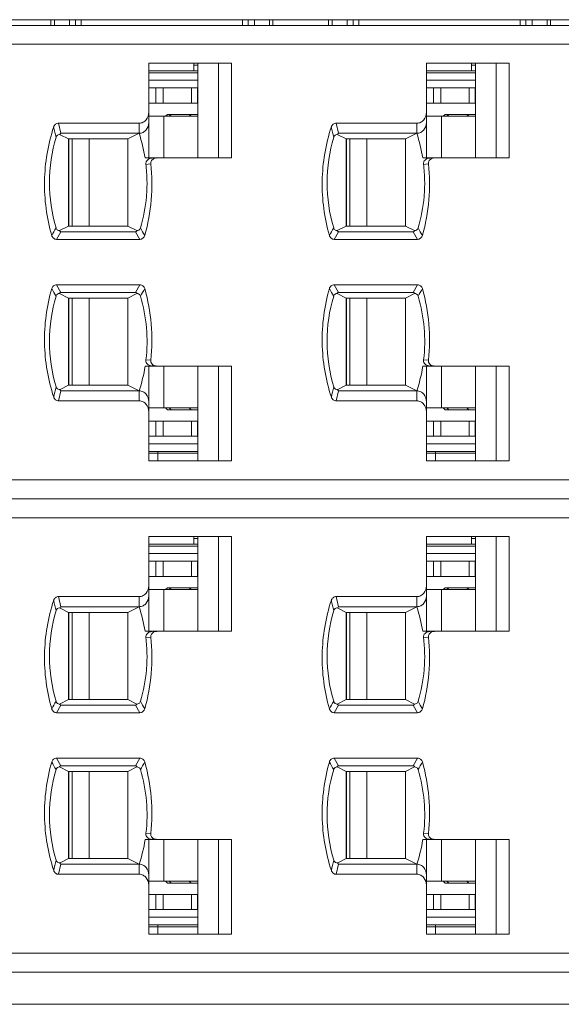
# Model space of a CAD drawing. Header units: inches. Extents: x 1106 to 1533, y 168 to 467.
# Tile 8 of 13: x 1253 to 1267, y 379 to 405. Entities that reach past the tile are written whole.
import ezdxf

# ---------------------------------------------------------------- set-up
doc = ezdxf.new("R2010")
doc.units = ezdxf.units.IN
doc.header["$LTSCALE"] = 23.1
doc.header["$MEASUREMENT"] = 0
doc.layers.get('0').update_dxf_attribs({"lineweight": 18})
for name, color, linetype, lineweight in [('1_27', 7, 'Continuous', 18), ('1_33', 7, 'Continuous', 18), ('1_34', 7, 'Continuous', 18), ('1_35', 7, 'Continuous', 18), ('1_36', 7, 'Continuous', 18), ('1_44', 7, 'Continuous', 18), ('1_45', 7, 'Continuous', 18), ('1_46', 7, 'Continuous', 18), ('1_47', 7, 'Continuous', 18), ('1_6', 7, 'Continuous', 18)]:
    doc.layers.add(name, color=color, linetype=linetype, lineweight=lineweight)

msp = doc.modelspace()

# ---------------------------------------------------------------- linework, layer by layer
at = {"color": 7, "linetype": 'Continuous'}
for p, q in [((1208.518, 404.953), (1307.518, 404.953)), ((1253.414, 404.953), (1253.414, 404.803)), ((1253.507, 404.803), (1253.507, 404.953)), ((1253.901, 404.953), (1253.901, 404.803)), ((1254.063, 404.803), (1254.063, 404.953)), ((1254.214, 404.953), (1254.214, 404.803)), ((1258.473, 404.953), (1258.473, 404.803)), ((1258.624, 404.803), (1258.624, 404.953)), ((1258.787, 404.803), (1258.787, 404.953)), ((1259.18, 404.953), (1259.18, 404.803)), ((1259.273, 404.953), (1259.273, 404.803)), ((1260.744, 404.953), (1260.744, 404.803)), ((1260.837, 404.803), (1260.837, 404.953)), ((1261.231, 404.953), (1261.231, 404.803)), ((1261.393, 404.803), (1261.393, 404.953)), ((1261.544, 404.953), (1261.544, 404.803)), ((1265.803, 404.953), (1265.803, 404.803)), ((1265.954, 404.803), (1265.954, 404.953)), ((1266.117, 404.803), (1266.117, 404.953)), ((1266.51, 404.953), (1266.51, 404.803)), ((1266.603, 404.953), (1266.603, 404.803)), ((1210.721, 378.953), (1307.318, 378.953))]:
    msp.add_line(p, q, dxfattribs=at)
at = {"layer": '1_27', "color": 7, "linetype": 'Continuous'}
for p, q in [((1257.188, 403.603), (1257.188, 403.803)), ((1264.518, 403.603), (1264.518, 403.803)), ((1257.288, 403.603), (1255.998, 403.603)), ((1257.288, 403.753), (1257.188, 403.753)), ((1264.618, 403.603), (1263.328, 403.603)), ((1264.618, 403.753), (1264.518, 403.753)), ((1255.998, 393.503), (1257.288, 393.503)), ((1256.233, 393.303), (1256.233, 393.553)), ((1263.328, 393.503), (1264.618, 393.503)), ((1263.563, 393.303), (1263.563, 393.553)), ((1257.188, 391.103), (1257.188, 391.303)), ((1264.518, 391.103), (1264.518, 391.303)), ((1257.288, 391.103), (1255.998, 391.103)), ((1257.288, 391.253), (1257.188, 391.253)), ((1264.618, 391.103), (1263.328, 391.103)), ((1264.618, 391.253), (1264.518, 391.253)), ((1255.998, 381.003), (1257.288, 381.003)), ((1256.233, 380.803), (1256.233, 381.053)), ((1263.328, 381.003), (1264.618, 381.003)), ((1263.563, 380.803), (1263.563, 381.053))]:
    msp.add_line(p, q, dxfattribs=at)
at = {"layer": '1_33', "color": 7, "linetype": 'Continuous'}
for p, q in [((1253.979, 395.303), (1253.979, 397.603)), ((1254.425, 397.603), (1254.425, 395.303)), ((1256.397, 394.703), (1256.397, 395.803)), ((1255.998, 394.703), (1257.288, 394.703)), ((1253.979, 382.803), (1253.979, 385.103)), ((1254.425, 385.103), (1254.425, 382.803)), ((1256.397, 382.203), (1256.397, 383.303)), ((1255.998, 382.203), (1257.288, 382.203))]:
    msp.add_line(p, q, dxfattribs=at)
at = {"layer": '1_34', "color": 7, "linetype": 'Continuous'}
for p, q in [((1257.288, 402.403), (1255.998, 402.403)), ((1256.397, 401.303), (1256.397, 402.403)), ((1253.979, 399.503), (1253.979, 401.803)), ((1254.425, 401.803), (1254.425, 399.503)), ((1257.288, 389.903), (1255.998, 389.903)), ((1256.397, 388.803), (1256.397, 389.903)), ((1253.979, 387.003), (1253.979, 389.303)), ((1254.425, 389.303), (1254.425, 387.003))]:
    msp.add_line(p, q, dxfattribs=at)
at = {"layer": '1_35', "color": 7, "linetype": 'Continuous'}
for p, q in [((1261.309, 395.303), (1261.309, 397.603)), ((1261.755, 397.603), (1261.755, 395.303)), ((1263.727, 394.703), (1263.727, 395.803)), ((1263.328, 394.703), (1264.618, 394.703)), ((1261.309, 382.803), (1261.309, 385.103)), ((1261.755, 385.103), (1261.755, 382.803)), ((1263.727, 382.203), (1263.727, 383.303)), ((1263.328, 382.203), (1264.618, 382.203))]:
    msp.add_line(p, q, dxfattribs=at)
at = {"layer": '1_36', "color": 7, "linetype": 'Continuous'}
for p, q in [((1264.618, 402.403), (1263.328, 402.403)), ((1263.727, 401.303), (1263.727, 402.403)), ((1261.309, 399.503), (1261.309, 401.803)), ((1261.755, 401.803), (1261.755, 399.503)), ((1264.618, 389.903), (1263.328, 389.903)), ((1263.727, 388.803), (1263.727, 389.903)), ((1261.309, 387.003), (1261.309, 389.303)), ((1261.755, 389.303), (1261.755, 387.003))]:
    msp.add_line(p, q, dxfattribs=at)
at = {"layer": '1_44', "color": 7, "linetype": 'Continuous'}
for p, q in [((1263.328, 403.153), (1264.618, 403.153)), ((1263.516, 402.753), (1263.516, 403.153)), ((1263.709, 403.153), (1263.709, 402.753)), ((1264.453, 402.753), (1264.453, 403.153)), ((1264.61, 403.153), (1264.61, 402.753)), ((1263.328, 402.753), (1264.618, 402.753)), ((1261.218, 401.803), (1261.218, 399.503)), ((1263.328, 390.653), (1264.618, 390.653)), ((1263.516, 390.253), (1263.516, 390.653)), ((1263.709, 390.653), (1263.709, 390.253)), ((1264.453, 390.253), (1264.453, 390.653)), ((1264.61, 390.653), (1264.61, 390.253)), ((1263.328, 390.253), (1264.618, 390.253)), ((1261.218, 389.303), (1261.218, 387.003))]:
    msp.add_line(p, q, dxfattribs=at)
at = {"layer": '1_45', "color": 7, "linetype": 'Continuous'}
for p, q in [((1261.218, 397.603), (1261.218, 395.303)), ((1264.618, 394.353), (1263.328, 394.353)), ((1263.516, 393.953), (1263.516, 394.353)), ((1263.709, 394.353), (1263.709, 393.953)), ((1264.453, 393.953), (1264.453, 394.353)), ((1264.61, 393.953), (1264.61, 394.353)), ((1263.328, 393.953), (1264.618, 393.953)), ((1261.218, 385.103), (1261.218, 382.803)), ((1264.618, 381.853), (1263.328, 381.853)), ((1263.516, 381.453), (1263.516, 381.853)), ((1263.709, 381.853), (1263.709, 381.453)), ((1264.453, 381.453), (1264.453, 381.853)), ((1264.61, 381.453), (1264.61, 381.853)), ((1263.328, 381.453), (1264.618, 381.453))]:
    msp.add_line(p, q, dxfattribs=at)
at = {"layer": '1_46', "color": 7, "linetype": 'Continuous'}
for p, q in [((1255.998, 403.153), (1257.288, 403.153)), ((1256.186, 402.753), (1256.186, 403.153)), ((1256.379, 403.153), (1256.379, 402.753)), ((1257.123, 402.753), (1257.123, 403.153)), ((1257.28, 403.153), (1257.28, 402.753)), ((1255.998, 402.753), (1257.288, 402.753)), ((1253.888, 401.803), (1253.888, 399.503)), ((1255.998, 390.653), (1257.288, 390.653)), ((1256.186, 390.253), (1256.186, 390.653)), ((1256.379, 390.653), (1256.379, 390.253)), ((1257.123, 390.253), (1257.123, 390.653)), ((1257.28, 390.653), (1257.28, 390.253)), ((1255.998, 390.253), (1257.288, 390.253)), ((1253.888, 389.303), (1253.888, 387.003))]:
    msp.add_line(p, q, dxfattribs=at)
at = {"layer": '1_47', "color": 7, "linetype": 'Continuous'}
for p, q in [((1253.888, 397.603), (1253.888, 395.303)), ((1257.288, 394.353), (1255.998, 394.353)), ((1256.186, 393.953), (1256.186, 394.353)), ((1256.379, 394.353), (1256.379, 393.953)), ((1257.123, 393.953), (1257.123, 394.353)), ((1257.28, 393.953), (1257.28, 394.353)), ((1255.998, 393.953), (1257.288, 393.953)), ((1253.888, 385.103), (1253.888, 382.803)), ((1257.288, 381.853), (1255.998, 381.853)), ((1256.186, 381.453), (1256.186, 381.853)), ((1256.379, 381.853), (1256.379, 381.453)), ((1257.123, 381.453), (1257.123, 381.853)), ((1257.28, 381.453), (1257.28, 381.853)), ((1255.998, 381.453), (1257.288, 381.453))]:
    msp.add_line(p, q, dxfattribs=at)
at = {"layer": '1_6', "color": 7, "linetype": 'Continuous'}
for p, q in [((1234.798, 404.803), (1304.416, 404.803)), ((1302.825, 404.303), (1235.14, 404.303)), ((1255.998, 403.803), (1258.177, 403.803)), ((1255.998, 401.303), (1255.998, 403.803)), ((1257.288, 403.803), (1257.288, 401.303)), ((1257.84, 403.803), (1257.84, 401.303)), ((1258.177, 403.803), (1258.177, 401.303)), ((1263.328, 403.803), (1265.507, 403.803)), ((1263.328, 401.303), (1263.328, 403.803)), ((1264.618, 403.803), (1264.618, 401.303)), ((1265.17, 403.803), (1265.17, 401.303)), ((1265.507, 403.803), (1265.507, 401.303)), ((1255.998, 403.553), (1257.288, 403.553)), ((1263.328, 403.553), (1264.618, 403.553)), ((1257.288, 403.353), (1255.998, 403.353)), ((1264.618, 403.353), (1263.328, 403.353)), ((1256.438, 402.403), (1256.488, 402.453)), ((1257.288, 402.453), (1256.488, 402.453)), ((1256.586, 402.453), (1256.537, 402.403)), ((1257.063, 402.403), (1257.112, 402.453)), ((1263.768, 402.403), (1263.818, 402.453)), ((1264.618, 402.453), (1263.818, 402.453)), ((1263.916, 402.453), (1263.867, 402.403)), ((1264.393, 402.403), (1264.442, 402.453)), ((1253.614, 402.22), (1255.743, 402.22)), ((1253.679, 401.953), (1253.614, 402.22)), ((1255.743, 401.953), (1255.743, 402.22)), ((1260.944, 402.22), (1263.073, 402.22)), ((1261.009, 401.953), (1260.944, 402.22)), ((1263.073, 401.953), (1263.073, 402.22)), ((1253.881, 401.803), (1253.656, 401.917)), ((1253.679, 401.953), (1255.743, 401.953)), ((1253.88, 401.803), (1255.446, 401.803)), ((1253.88, 399.503), (1253.88, 401.803)), ((1255.743, 401.953), (1255.446, 401.803)), ((1255.446, 399.503), (1255.446, 401.803)), ((1261.211, 401.803), (1260.986, 401.917)), ((1261.009, 401.953), (1263.073, 401.953)), ((1261.21, 401.803), (1262.776, 401.803)), ((1261.21, 399.503), (1261.21, 401.803)), ((1263.073, 401.953), (1262.776, 401.803)), ((1262.776, 399.503), (1262.776, 401.803)), ((1255.901, 401.303), (1256.197, 401.303)), ((1256.138, 401.287), (1256.191, 401.301)), ((1256.191, 401.3), (1256.209, 401.302)), ((1258.177, 401.303), (1256.202, 401.303)), ((1263.231, 401.303), (1263.527, 401.303)), ((1263.468, 401.287), (1263.521, 401.301)), ((1263.521, 401.3), (1263.539, 401.302)), ((1265.507, 401.303), (1263.532, 401.303)), ((1256.047, 401.145), (1255.919, 401.133)), ((1263.377, 401.145), (1263.249, 401.133)), ((1253.64, 399.383), (1253.881, 399.503)), ((1255.446, 399.503), (1253.88, 399.503)), ((1255.446, 399.503), (1255.686, 399.383)), ((1260.97, 399.383), (1261.211, 399.503)), ((1262.776, 399.503), (1261.21, 399.503)), ((1262.776, 399.503), (1263.016, 399.383)), ((1253.56, 399.153), (1253.678, 399.353)), ((1255.765, 399.153), (1253.56, 399.153)), ((1255.648, 399.353), (1253.678, 399.353)), ((1255.648, 399.353), (1255.765, 399.153)), ((1260.89, 399.153), (1261.008, 399.353)), ((1263.095, 399.153), (1260.89, 399.153)), ((1262.978, 399.353), (1261.008, 399.353)), ((1262.978, 399.353), (1263.095, 399.153)), ((1253.562, 397.953), (1255.765, 397.953)), ((1253.678, 397.753), (1253.562, 397.953)), ((1255.765, 397.953), (1255.648, 397.753)), ((1260.892, 397.953), (1263.095, 397.953)), ((1261.008, 397.753), (1260.892, 397.953)), ((1263.095, 397.953), (1262.978, 397.753)), ((1253.88, 397.603), (1253.64, 397.724)), ((1253.678, 397.753), (1255.648, 397.753)), ((1253.88, 397.603), (1255.446, 397.603)), ((1253.88, 397.603), (1253.88, 395.303)), ((1255.686, 397.724), (1255.446, 397.603)), ((1255.446, 395.303), (1255.446, 397.603)), ((1261.21, 397.603), (1260.97, 397.724)), ((1261.008, 397.753), (1262.978, 397.753)), ((1261.21, 397.603), (1262.776, 397.603)), ((1261.21, 397.603), (1261.21, 395.303)), ((1263.016, 397.724), (1262.776, 397.603)), ((1262.776, 395.303), (1262.776, 397.603)), ((1255.901, 395.803), (1258.177, 395.803)), ((1256.052, 395.964), (1255.924, 395.972)), ((1255.998, 393.303), (1255.998, 395.803)), ((1256.058, 395.812), (1256.087, 395.808)), ((1256.087, 395.808), (1256.089, 395.808)), ((1256.088, 395.81), (1256.192, 395.81)), ((1256.206, 395.805), (1256.191, 395.807)), ((1257.288, 395.803), (1257.288, 393.303)), ((1257.84, 395.803), (1257.84, 393.303)), ((1258.177, 395.803), (1258.177, 393.303)), ((1263.231, 395.803), (1265.507, 395.803)), ((1263.382, 395.964), (1263.254, 395.972)), ((1263.328, 393.303), (1263.328, 395.803)), ((1263.388, 395.812), (1263.417, 395.808)), ((1263.417, 395.808), (1263.419, 395.808)), ((1263.418, 395.81), (1263.522, 395.81)), ((1263.536, 395.805), (1263.521, 395.807)), ((1264.618, 395.803), (1264.618, 393.303)), ((1265.17, 395.803), (1265.17, 393.303)), ((1265.507, 395.803), (1265.507, 393.303)), ((1253.656, 395.19), (1253.88, 395.303)), ((1255.446, 395.303), (1253.88, 395.303)), ((1255.446, 395.303), (1255.743, 395.153)), ((1260.986, 395.19), (1261.21, 395.303)), ((1262.776, 395.303), (1261.21, 395.303)), ((1262.776, 395.303), (1263.073, 395.153)), ((1253.614, 394.887), (1253.679, 395.153)), ((1255.743, 395.153), (1253.679, 395.153)), ((1255.743, 394.887), (1255.743, 395.153)), ((1260.944, 394.887), (1261.009, 395.153)), ((1263.073, 395.153), (1261.009, 395.153)), ((1263.073, 394.887), (1263.073, 395.153)), ((1255.743, 394.887), (1253.614, 394.887)), ((1256.488, 394.653), (1256.438, 394.703)), ((1256.537, 394.703), (1256.586, 394.653)), ((1257.112, 394.653), (1257.063, 394.703)), ((1263.073, 394.887), (1260.944, 394.887)), ((1263.818, 394.653), (1263.768, 394.703)), ((1263.867, 394.703), (1263.916, 394.653)), ((1264.442, 394.653), (1264.393, 394.703)), ((1256.488, 394.653), (1257.288, 394.653)), ((1263.818, 394.653), (1264.618, 394.653)), ((1255.998, 393.753), (1257.288, 393.753)), ((1263.328, 393.753), (1264.618, 393.753)), ((1257.288, 393.553), (1255.998, 393.553)), ((1264.618, 393.553), (1263.328, 393.553)), ((1258.177, 393.303), (1255.998, 393.303)), ((1265.507, 393.303), (1263.328, 393.303)), ((1235.14, 392.803), (1302.825, 392.803)), ((1304.416, 392.303), (1234.798, 392.303)), ((1302.825, 391.803), (1235.14, 391.803)), ((1255.998, 391.303), (1258.177, 391.303)), ((1255.998, 388.803), (1255.998, 391.303)), ((1257.288, 391.303), (1257.288, 388.803)), ((1257.84, 391.303), (1257.84, 388.803)), ((1258.177, 391.303), (1258.177, 388.803)), ((1263.328, 391.303), (1265.507, 391.303)), ((1263.328, 388.803), (1263.328, 391.303)), ((1264.618, 391.303), (1264.618, 388.803)), ((1265.17, 391.303), (1265.17, 388.803)), ((1265.507, 391.303), (1265.507, 388.803)), ((1255.998, 391.053), (1257.288, 391.053)), ((1263.328, 391.053), (1264.618, 391.053)), ((1257.288, 390.853), (1255.998, 390.853)), ((1264.618, 390.853), (1263.328, 390.853)), ((1256.438, 389.903), (1256.488, 389.953)), ((1257.288, 389.953), (1256.488, 389.953)), ((1256.586, 389.953), (1256.537, 389.903)), ((1257.063, 389.903), (1257.112, 389.953)), ((1263.768, 389.903), (1263.818, 389.953)), ((1264.618, 389.953), (1263.818, 389.953)), ((1263.916, 389.953), (1263.867, 389.903)), ((1264.393, 389.903), (1264.442, 389.953)), ((1253.614, 389.72), (1255.743, 389.72)), ((1253.679, 389.453), (1253.614, 389.72)), ((1255.743, 389.453), (1255.743, 389.72)), ((1260.944, 389.72), (1263.073, 389.72)), ((1261.009, 389.453), (1260.944, 389.72)), ((1263.073, 389.453), (1263.073, 389.72)), ((1253.881, 389.303), (1253.656, 389.417)), ((1253.679, 389.453), (1255.743, 389.453)), ((1253.88, 389.303), (1255.446, 389.303)), ((1253.88, 387.003), (1253.88, 389.303)), ((1255.743, 389.453), (1255.446, 389.303)), ((1255.446, 387.003), (1255.446, 389.303)), ((1261.211, 389.303), (1260.986, 389.417)), ((1261.009, 389.453), (1263.073, 389.453)), ((1261.21, 389.303), (1262.776, 389.303)), ((1261.21, 387.003), (1261.21, 389.303)), ((1263.073, 389.453), (1262.776, 389.303)), ((1262.776, 387.003), (1262.776, 389.303)), ((1255.901, 388.803), (1256.197, 388.803)), ((1256.138, 388.787), (1256.191, 388.801)), ((1256.191, 388.8), (1256.209, 388.802)), ((1258.177, 388.803), (1256.202, 388.803)), ((1263.231, 388.803), (1263.527, 388.803)), ((1263.468, 388.787), (1263.521, 388.801)), ((1263.521, 388.8), (1263.539, 388.802)), ((1265.507, 388.803), (1263.532, 388.803)), ((1256.047, 388.645), (1255.919, 388.633)), ((1263.377, 388.645), (1263.249, 388.633)), ((1253.64, 386.883), (1253.881, 387.003)), ((1255.446, 387.003), (1253.88, 387.003)), ((1255.446, 387.003), (1255.686, 386.883)), ((1260.97, 386.883), (1261.211, 387.003)), ((1262.776, 387.003), (1261.21, 387.003)), ((1262.776, 387.003), (1263.016, 386.883)), ((1253.56, 386.653), (1253.678, 386.853)), ((1255.765, 386.653), (1253.56, 386.653)), ((1255.648, 386.853), (1253.678, 386.853)), ((1255.648, 386.853), (1255.765, 386.653)), ((1260.89, 386.653), (1261.008, 386.853)), ((1263.095, 386.653), (1260.89, 386.653)), ((1262.978, 386.853), (1261.008, 386.853)), ((1262.978, 386.853), (1263.095, 386.653)), ((1253.562, 385.453), (1255.765, 385.453)), ((1253.678, 385.253), (1253.562, 385.453)), ((1255.765, 385.453), (1255.648, 385.253)), ((1260.892, 385.453), (1263.095, 385.453)), ((1261.008, 385.253), (1260.892, 385.453)), ((1263.095, 385.453), (1262.978, 385.253)), ((1253.88, 385.103), (1253.64, 385.224)), ((1253.678, 385.253), (1255.648, 385.253)), ((1253.88, 385.103), (1255.446, 385.103)), ((1253.88, 385.103), (1253.88, 382.803)), ((1255.686, 385.224), (1255.446, 385.103)), ((1255.446, 382.803), (1255.446, 385.103)), ((1261.21, 385.103), (1260.97, 385.224)), ((1261.008, 385.253), (1262.978, 385.253)), ((1261.21, 385.103), (1262.776, 385.103)), ((1261.21, 385.103), (1261.21, 382.803)), ((1263.016, 385.224), (1262.776, 385.103)), ((1262.776, 382.803), (1262.776, 385.103)), ((1255.901, 383.303), (1258.177, 383.303)), ((1256.052, 383.464), (1255.924, 383.472)), ((1255.998, 380.803), (1255.998, 383.303)), ((1256.058, 383.312), (1256.087, 383.308)), ((1256.087, 383.308), (1256.089, 383.308)), ((1256.088, 383.31), (1256.192, 383.31)), ((1256.206, 383.305), (1256.191, 383.307)), ((1257.288, 383.303), (1257.288, 380.803)), ((1257.84, 383.303), (1257.84, 380.803)), ((1258.177, 383.303), (1258.177, 380.803)), ((1263.231, 383.303), (1265.507, 383.303)), ((1263.382, 383.464), (1263.254, 383.472)), ((1263.328, 380.803), (1263.328, 383.303)), ((1263.388, 383.312), (1263.417, 383.308)), ((1263.417, 383.308), (1263.419, 383.308)), ((1263.418, 383.31), (1263.522, 383.31)), ((1263.536, 383.305), (1263.521, 383.307)), ((1264.618, 383.303), (1264.618, 380.803)), ((1265.17, 383.303), (1265.17, 380.803)), ((1265.507, 383.303), (1265.507, 380.803)), ((1253.656, 382.69), (1253.88, 382.803)), ((1255.446, 382.803), (1253.88, 382.803)), ((1255.446, 382.803), (1255.743, 382.653)), ((1260.986, 382.69), (1261.21, 382.803)), ((1262.776, 382.803), (1261.21, 382.803)), ((1262.776, 382.803), (1263.073, 382.653)), ((1253.614, 382.387), (1253.679, 382.653)), ((1255.743, 382.653), (1253.679, 382.653)), ((1255.743, 382.387), (1255.743, 382.653)), ((1260.944, 382.387), (1261.009, 382.653)), ((1263.073, 382.653), (1261.009, 382.653)), ((1263.073, 382.387), (1263.073, 382.653)), ((1255.743, 382.387), (1253.614, 382.387)), ((1256.488, 382.153), (1256.438, 382.203)), ((1256.537, 382.203), (1256.586, 382.153)), ((1257.112, 382.153), (1257.063, 382.203)), ((1263.073, 382.387), (1260.944, 382.387)), ((1263.818, 382.153), (1263.768, 382.203)), ((1263.867, 382.203), (1263.916, 382.153)), ((1264.442, 382.153), (1264.393, 382.203)), ((1256.488, 382.153), (1257.288, 382.153)), ((1263.818, 382.153), (1264.618, 382.153)), ((1255.998, 381.253), (1257.288, 381.253)), ((1263.328, 381.253), (1264.618, 381.253)), ((1257.288, 381.053), (1255.998, 381.053)), ((1264.618, 381.053), (1263.328, 381.053)), ((1258.177, 380.803), (1255.998, 380.803)), ((1265.507, 380.803), (1263.328, 380.803)), ((1235.14, 380.303), (1302.825, 380.303)), ((1234.798, 379.803), (1304.416, 379.803))]:
    msp.add_line(p, q, dxfattribs=at)
for centre, radius, start, end in [((1351.09, 425.18), 100.291, 193.29321, 193.45176), ((1358.42, 425.18), 100.291, 193.29321, 193.45176), ((1251.825, 400.658), 4.126, 8.9967, 18.2943), ((1259.155, 400.658), 4.126, 8.9967, 18.2943), ((1256.088, 401.101), 0.196, 89.9316, 101.2851), ((1263.418, 401.101), 0.196, 89.9316, 101.2851), ((1264.519, 393.048), 12.704, 149.713, 150.7483), ((1246.894, 394.272), 10.284, 28.9803, 30.2625), ((1271.849, 393.048), 12.704, 149.713, 150.7483), ((1254.224, 394.272), 10.284, 28.9803, 30.2625), ((1263.798, 403.639), 11.87, 209.1853, 210.2939), ((1246.771, 402.872), 10.41, 329.8992, 331.1692), ((1271.128, 403.639), 11.87, 209.1853, 210.2939), ((1254.101, 402.872), 10.41, 329.8992, 331.1692), ((1251.825, 396.448), 4.127, 341.7063, 351.0037), ((1259.155, 396.448), 4.127, 341.7063, 351.0037), ((1350.148, 372.18), 99.315, 166.56453, 166.72466), ((1357.478, 372.18), 99.315, 166.56453, 166.72466), ((1351.09, 412.68), 100.291, 193.29321, 193.45176), ((1358.42, 412.68), 100.291, 193.29321, 193.45176), ((1251.825, 388.158), 4.126, 8.9967, 18.2943), ((1259.155, 388.158), 4.126, 8.9967, 18.2943), ((1256.088, 388.601), 0.196, 89.9316, 101.2851), ((1263.418, 388.601), 0.196, 89.9316, 101.2851), ((1264.519, 380.548), 12.704, 149.713, 150.7483), ((1246.894, 381.772), 10.284, 28.9803, 30.2625), ((1271.849, 380.548), 12.704, 149.713, 150.7483), ((1254.224, 381.772), 10.284, 28.9803, 30.2625), ((1263.798, 391.139), 11.87, 209.1853, 210.2939), ((1246.771, 390.372), 10.41, 329.8992, 331.1692), ((1271.128, 391.139), 11.87, 209.1853, 210.2939), ((1254.101, 390.372), 10.41, 329.8992, 331.1692), ((1251.825, 383.948), 4.127, 341.7063, 351.0037), ((1259.155, 383.948), 4.127, 341.7063, 351.0037), ((1350.148, 359.68), 99.315, 166.56453, 166.72466), ((1357.478, 359.68), 99.315, 166.56453, 166.72466)]:
    msp.add_arc(centre, radius, start, end, dxfattribs=at)
for points, knots in [([(1255.998, 402.507), (1255.998, 402.437), (1255.961, 402.327), (1255.85, 402.237), (1255.778, 402.22), (1255.743, 402.22)], [0, 0, 0, 0, 0.496876, 0.748597, 1, 1, 1, 1]), ([(1263.328, 402.507), (1263.328, 402.437), (1263.291, 402.327), (1263.18, 402.237), (1263.108, 402.22), (1263.073, 402.22)], [0, 0, 0, 0, 0.496876, 0.748597, 1, 1, 1, 1]), ([(1253.614, 402.22), (1253.586, 402.22), (1253.528, 402.198), (1253.495, 402.147), (1253.487, 402.12)], [0, 0, 0, 0, 0.498571, 1, 1, 1, 1]), ([(1255.743, 401.953), (1255.778, 401.953), (1255.85, 401.971), (1255.961, 402.06), (1255.998, 402.171), (1255.998, 402.24)], [0, 0, 0, 0, 0.251497, 0.503184, 1, 1, 1, 1]), ([(1260.944, 402.22), (1260.916, 402.22), (1260.858, 402.198), (1260.825, 402.147), (1260.817, 402.12)], [0, 0, 0, 0, 0.498571, 1, 1, 1, 1]), ([(1263.073, 401.953), (1263.108, 401.953), (1263.18, 401.971), (1263.291, 402.06), (1263.328, 402.171), (1263.328, 402.24)], [0, 0, 0, 0, 0.251497, 0.503184, 1, 1, 1, 1]), ([(1253.487, 402.12), (1253.336, 401.661), (1253.172, 400.693), (1253.301, 399.72), (1253.435, 399.256)], [0, 0, 0, 0, 0.5, 1, 1, 1, 1]), ([(1260.817, 402.12), (1260.666, 401.661), (1260.502, 400.693), (1260.631, 399.72), (1260.765, 399.256)], [0, 0, 0, 0, 0.5, 1, 1, 1, 1]), ([(1253.549, 399.455), (1253.433, 399.842), (1253.314, 400.653), (1253.435, 401.464), (1253.551, 401.85)], [0, 0, 0, 0, 0.499974, 1, 1, 1, 1]), ([(1253.551, 401.85), (1253.558, 401.875), (1253.59, 401.918), (1253.638, 401.92), (1253.656, 401.917)], [0, 0, 0, 0, 0.591555, 1, 1, 1, 1]), ([(1253.679, 401.953), (1253.671, 401.952), (1253.659, 401.938), (1253.657, 401.923), (1253.656, 401.917)], [0, 0, 0, 0, 0.572011, 1, 1, 1, 1]), ([(1260.879, 399.455), (1260.763, 399.842), (1260.644, 400.653), (1260.765, 401.464), (1260.881, 401.85)], [0, 0, 0, 0, 0.499974, 1, 1, 1, 1]), ([(1260.881, 401.85), (1260.888, 401.875), (1260.92, 401.918), (1260.968, 401.92), (1260.986, 401.917)], [0, 0, 0, 0, 0.591555, 1, 1, 1, 1]), ([(1261.009, 401.953), (1261.001, 401.952), (1260.989, 401.938), (1260.987, 401.923), (1260.986, 401.917)], [0, 0, 0, 0, 0.572011, 1, 1, 1, 1]), ([(1255.919, 401.133), (1255.916, 401.156), (1255.921, 401.2), (1255.967, 401.262), (1256.017, 401.286), (1256.05, 401.293)], [0, 0, 0, 0, 0.30085, 0.557051, 1, 1, 1, 1]), ([(1256.05, 401.145), (1256.048, 401.175), (1256.06, 401.238), (1256.112, 401.274), (1256.138, 401.287)], [0, 0, 0, 0, 0.498785, 1, 1, 1, 1]), ([(1263.249, 401.133), (1263.246, 401.156), (1263.251, 401.2), (1263.297, 401.262), (1263.347, 401.286), (1263.38, 401.293)], [0, 0, 0, 0, 0.30085, 0.557051, 1, 1, 1, 1]), ([(1263.38, 401.145), (1263.378, 401.175), (1263.39, 401.238), (1263.442, 401.274), (1263.468, 401.287)], [0, 0, 0, 0, 0.498785, 1, 1, 1, 1]), ([(1255.921, 401.134), (1255.937, 400.993), (1255.958, 400.711), (1255.938, 400.145), (1255.857, 399.726), (1255.777, 399.455)], [0, 0, 0, 0, 0.250131, 0.50023, 1, 1, 1, 1]), ([(1255.891, 399.255), (1255.978, 399.56), (1256.095, 400.19), (1256.084, 400.83), (1256.05, 401.145)], [0, 0, 0, 0, 0.500023, 1, 1, 1, 1]), ([(1263.251, 401.134), (1263.267, 400.993), (1263.288, 400.711), (1263.268, 400.145), (1263.187, 399.726), (1263.107, 399.455)], [0, 0, 0, 0, 0.250131, 0.50023, 1, 1, 1, 1]), ([(1263.221, 399.255), (1263.308, 399.56), (1263.425, 400.19), (1263.414, 400.83), (1263.38, 401.145)], [0, 0, 0, 0, 0.500023, 1, 1, 1, 1]), ([(1253.64, 399.383), (1253.623, 399.384), (1253.582, 399.395), (1253.556, 399.432), (1253.549, 399.455)], [0, 0, 0, 0, 0.417744, 1, 1, 1, 1]), ([(1253.678, 399.353), (1253.668, 399.353), (1253.65, 399.362), (1253.643, 399.377), (1253.64, 399.383)], [0, 0, 0, 0, 0.625346, 1, 1, 1, 1]), ([(1255.648, 399.353), (1255.655, 399.353), (1255.672, 399.358), (1255.682, 399.374), (1255.686, 399.383)], [0, 0, 0, 0, 0.401074, 1, 1, 1, 1]), ([(1255.777, 399.455), (1255.77, 399.432), (1255.744, 399.395), (1255.703, 399.384), (1255.686, 399.383)], [0, 0, 0, 0, 0.583939, 1, 1, 1, 1]), ([(1260.97, 399.383), (1260.953, 399.384), (1260.912, 399.395), (1260.886, 399.432), (1260.879, 399.455)], [0, 0, 0, 0, 0.417744, 1, 1, 1, 1]), ([(1261.008, 399.353), (1260.998, 399.353), (1260.98, 399.362), (1260.973, 399.377), (1260.97, 399.383)], [0, 0, 0, 0, 0.625346, 1, 1, 1, 1]), ([(1262.978, 399.353), (1262.985, 399.353), (1263.002, 399.358), (1263.012, 399.374), (1263.016, 399.383)], [0, 0, 0, 0, 0.401074, 1, 1, 1, 1]), ([(1263.107, 399.455), (1263.1, 399.432), (1263.074, 399.395), (1263.033, 399.384), (1263.016, 399.383)], [0, 0, 0, 0, 0.583939, 1, 1, 1, 1]), ([(1253.435, 399.256), (1253.443, 399.228), (1253.474, 399.177), (1253.532, 399.154), (1253.56, 399.153)], [0, 0, 0, 0, 0.500965, 1, 1, 1, 1]), ([(1255.765, 399.153), (1255.793, 399.154), (1255.851, 399.176), (1255.883, 399.228), (1255.891, 399.255)], [0, 0, 0, 0, 0.499191, 1, 1, 1, 1]), ([(1260.765, 399.256), (1260.773, 399.228), (1260.804, 399.177), (1260.862, 399.154), (1260.89, 399.153)], [0, 0, 0, 0, 0.500965, 1, 1, 1, 1]), ([(1263.095, 399.153), (1263.123, 399.154), (1263.181, 399.176), (1263.213, 399.228), (1263.221, 399.255)], [0, 0, 0, 0, 0.499191, 1, 1, 1, 1]), ([(1253.435, 397.851), (1253.301, 397.387), (1253.172, 396.413), (1253.336, 395.445), (1253.487, 394.986)], [0, 0, 0, 0, 0.5, 1, 1, 1, 1]), ([(1253.562, 397.953), (1253.533, 397.953), (1253.475, 397.93), (1253.443, 397.878), (1253.435, 397.851)], [0, 0, 0, 0, 0.499144, 1, 1, 1, 1]), ([(1255.891, 397.852), (1255.882, 397.879), (1255.851, 397.931), (1255.793, 397.953), (1255.765, 397.953)], [0, 0, 0, 0, 0.501026, 1, 1, 1, 1]), ([(1256.05, 395.964), (1256.085, 396.28), (1256.095, 396.919), (1255.978, 397.547), (1255.891, 397.852)], [0, 0, 0, 0, 0.499974, 1, 1, 1, 1]), ([(1260.765, 397.851), (1260.631, 397.387), (1260.502, 396.413), (1260.666, 395.445), (1260.817, 394.986)], [0, 0, 0, 0, 0.5, 1, 1, 1, 1]), ([(1260.892, 397.953), (1260.863, 397.953), (1260.805, 397.93), (1260.773, 397.878), (1260.765, 397.851)], [0, 0, 0, 0, 0.499144, 1, 1, 1, 1]), ([(1263.221, 397.852), (1263.212, 397.879), (1263.181, 397.931), (1263.123, 397.953), (1263.095, 397.953)], [0, 0, 0, 0, 0.501026, 1, 1, 1, 1]), ([(1263.38, 395.964), (1263.415, 396.28), (1263.425, 396.919), (1263.308, 397.547), (1263.221, 397.852)], [0, 0, 0, 0, 0.499974, 1, 1, 1, 1]), ([(1253.551, 395.256), (1253.434, 395.643), (1253.314, 396.454), (1253.433, 397.265), (1253.549, 397.651)], [0, 0, 0, 0, 0.5, 1, 1, 1, 1]), ([(1253.549, 397.651), (1253.556, 397.674), (1253.582, 397.712), (1253.623, 397.722), (1253.64, 397.724)], [0, 0, 0, 0, 0.583737, 1, 1, 1, 1]), ([(1253.678, 397.753), (1253.668, 397.753), (1253.65, 397.745), (1253.643, 397.729), (1253.64, 397.724)], [0, 0, 0, 0, 0.625369, 1, 1, 1, 1]), ([(1255.648, 397.753), (1255.655, 397.753), (1255.672, 397.748), (1255.682, 397.733), (1255.686, 397.724)], [0, 0, 0, 0, 0.40183, 1, 1, 1, 1]), ([(1255.686, 397.724), (1255.703, 397.723), (1255.744, 397.711), (1255.77, 397.674), (1255.777, 397.651)], [0, 0, 0, 0, 0.417911, 1, 1, 1, 1]), ([(1255.777, 397.651), (1255.858, 397.381), (1255.965, 396.822), (1255.955, 396.253), (1255.923, 395.972)], [0, 0, 0, 0, 0.500019, 1, 1, 1, 1]), ([(1260.881, 395.256), (1260.764, 395.643), (1260.644, 396.454), (1260.763, 397.265), (1260.879, 397.651)], [0, 0, 0, 0, 0.5, 1, 1, 1, 1]), ([(1260.879, 397.651), (1260.886, 397.674), (1260.912, 397.712), (1260.953, 397.722), (1260.97, 397.724)], [0, 0, 0, 0, 0.583737, 1, 1, 1, 1]), ([(1261.008, 397.753), (1260.998, 397.753), (1260.98, 397.745), (1260.973, 397.729), (1260.97, 397.724)], [0, 0, 0, 0, 0.625369, 1, 1, 1, 1]), ([(1262.978, 397.753), (1262.985, 397.753), (1263.002, 397.748), (1263.012, 397.733), (1263.016, 397.724)], [0, 0, 0, 0, 0.40183, 1, 1, 1, 1]), ([(1263.016, 397.724), (1263.033, 397.723), (1263.074, 397.711), (1263.1, 397.674), (1263.107, 397.651)], [0, 0, 0, 0, 0.417911, 1, 1, 1, 1]), ([(1263.107, 397.651), (1263.188, 397.381), (1263.295, 396.822), (1263.285, 396.253), (1263.253, 395.972)], [0, 0, 0, 0, 0.500019, 1, 1, 1, 1]), ([(1255.923, 395.972), (1255.916, 395.963), (1255.917, 395.936), (1255.929, 395.896), (1255.96, 395.855), (1256.007, 395.824), (1256.041, 395.816), (1256.058, 395.812)], [0, 0, 0, 0, 0.150842, 0.297456, 0.552713, 0.781106, 1, 1, 1, 1]), ([(1256.085, 395.856), (1256.071, 395.871), (1256.05, 395.905), (1256.049, 395.945), (1256.05, 395.964)], [0, 0, 0, 0, 0.499957, 1, 1, 1, 1]), ([(1263.253, 395.972), (1263.246, 395.963), (1263.247, 395.936), (1263.259, 395.896), (1263.29, 395.855), (1263.337, 395.824), (1263.371, 395.816), (1263.388, 395.812)], [0, 0, 0, 0, 0.150842, 0.297456, 0.552713, 0.781106, 1, 1, 1, 1]), ([(1263.415, 395.856), (1263.401, 395.871), (1263.38, 395.905), (1263.379, 395.945), (1263.38, 395.964)], [0, 0, 0, 0, 0.499957, 1, 1, 1, 1]), ([(1253.656, 395.19), (1253.638, 395.187), (1253.589, 395.188), (1253.558, 395.231), (1253.551, 395.256)], [0, 0, 0, 0, 0.410182, 1, 1, 1, 1]), ([(1260.986, 395.19), (1260.968, 395.187), (1260.919, 395.188), (1260.888, 395.231), (1260.881, 395.256)], [0, 0, 0, 0, 0.410182, 1, 1, 1, 1]), ([(1253.487, 394.986), (1253.495, 394.959), (1253.528, 394.908), (1253.586, 394.886), (1253.614, 394.887)], [0, 0, 0, 0, 0.50159, 1, 1, 1, 1]), ([(1253.656, 395.19), (1253.657, 395.183), (1253.659, 395.169), (1253.671, 395.154), (1253.679, 395.153)], [0, 0, 0, 0, 0.428267, 1, 1, 1, 1]), ([(1255.998, 394.866), (1255.998, 394.936), (1255.961, 395.046), (1255.85, 395.136), (1255.778, 395.153), (1255.743, 395.153)], [0, 0, 0, 0, 0.496875, 0.748597, 1, 1, 1, 1]), ([(1260.817, 394.986), (1260.825, 394.959), (1260.858, 394.908), (1260.916, 394.886), (1260.944, 394.887)], [0, 0, 0, 0, 0.50159, 1, 1, 1, 1]), ([(1260.986, 395.19), (1260.987, 395.183), (1260.989, 395.169), (1261.001, 395.154), (1261.009, 395.153)], [0, 0, 0, 0, 0.428267, 1, 1, 1, 1]), ([(1263.328, 394.866), (1263.328, 394.936), (1263.291, 395.046), (1263.18, 395.136), (1263.108, 395.153), (1263.073, 395.153)], [0, 0, 0, 0, 0.496875, 0.748597, 1, 1, 1, 1]), ([(1255.743, 394.887), (1255.778, 394.887), (1255.85, 394.869), (1255.961, 394.779), (1255.998, 394.669), (1255.998, 394.6)], [0, 0, 0, 0, 0.251498, 0.503184, 1, 1, 1, 1]), ([(1263.073, 394.887), (1263.108, 394.887), (1263.18, 394.869), (1263.291, 394.779), (1263.328, 394.669), (1263.328, 394.6)], [0, 0, 0, 0, 0.251498, 0.503184, 1, 1, 1, 1]), ([(1255.998, 390.007), (1255.998, 389.937), (1255.961, 389.827), (1255.85, 389.737), (1255.778, 389.72), (1255.743, 389.72)], [0, 0, 0, 0, 0.496876, 0.748597, 1, 1, 1, 1]), ([(1263.328, 390.007), (1263.328, 389.937), (1263.291, 389.827), (1263.18, 389.737), (1263.108, 389.72), (1263.073, 389.72)], [0, 0, 0, 0, 0.496876, 0.748597, 1, 1, 1, 1]), ([(1255.743, 389.453), (1255.778, 389.453), (1255.85, 389.471), (1255.961, 389.56), (1255.998, 389.671), (1255.998, 389.74)], [0, 0, 0, 0, 0.251497, 0.503184, 1, 1, 1, 1]), ([(1263.073, 389.453), (1263.108, 389.453), (1263.18, 389.471), (1263.291, 389.56), (1263.328, 389.671), (1263.328, 389.74)], [0, 0, 0, 0, 0.251497, 0.503184, 1, 1, 1, 1]), ([(1253.487, 389.62), (1253.336, 389.161), (1253.172, 388.193), (1253.301, 387.22), (1253.435, 386.756)], [0, 0, 0, 0, 0.5, 1, 1, 1, 1]), ([(1253.614, 389.72), (1253.586, 389.72), (1253.528, 389.698), (1253.495, 389.647), (1253.487, 389.62)], [0, 0, 0, 0, 0.498571, 1, 1, 1, 1]), ([(1260.817, 389.62), (1260.666, 389.161), (1260.502, 388.193), (1260.631, 387.22), (1260.765, 386.756)], [0, 0, 0, 0, 0.5, 1, 1, 1, 1]), ([(1260.944, 389.72), (1260.916, 389.72), (1260.858, 389.698), (1260.825, 389.647), (1260.817, 389.62)], [0, 0, 0, 0, 0.498571, 1, 1, 1, 1]), ([(1253.549, 386.955), (1253.433, 387.342), (1253.314, 388.153), (1253.435, 388.964), (1253.551, 389.35)], [0, 0, 0, 0, 0.499974, 1, 1, 1, 1]), ([(1253.551, 389.35), (1253.558, 389.375), (1253.59, 389.418), (1253.638, 389.42), (1253.656, 389.417)], [0, 0, 0, 0, 0.591555, 1, 1, 1, 1]), ([(1253.679, 389.453), (1253.671, 389.452), (1253.659, 389.438), (1253.657, 389.423), (1253.656, 389.417)], [0, 0, 0, 0, 0.572011, 1, 1, 1, 1]), ([(1260.879, 386.955), (1260.763, 387.342), (1260.644, 388.153), (1260.765, 388.964), (1260.881, 389.35)], [0, 0, 0, 0, 0.499974, 1, 1, 1, 1]), ([(1260.881, 389.35), (1260.888, 389.375), (1260.92, 389.418), (1260.968, 389.42), (1260.986, 389.417)], [0, 0, 0, 0, 0.591555, 1, 1, 1, 1]), ([(1261.009, 389.453), (1261.001, 389.452), (1260.989, 389.438), (1260.987, 389.423), (1260.986, 389.417)], [0, 0, 0, 0, 0.572011, 1, 1, 1, 1]), ([(1255.919, 388.633), (1255.916, 388.656), (1255.921, 388.7), (1255.967, 388.762), (1256.017, 388.786), (1256.05, 388.793)], [0, 0, 0, 0, 0.30085, 0.557051, 1, 1, 1, 1]), ([(1256.05, 388.645), (1256.048, 388.675), (1256.06, 388.738), (1256.112, 388.774), (1256.138, 388.787)], [0, 0, 0, 0, 0.498785, 1, 1, 1, 1]), ([(1263.249, 388.633), (1263.246, 388.656), (1263.251, 388.7), (1263.297, 388.762), (1263.347, 388.786), (1263.38, 388.793)], [0, 0, 0, 0, 0.30085, 0.557051, 1, 1, 1, 1]), ([(1263.38, 388.645), (1263.378, 388.675), (1263.39, 388.738), (1263.442, 388.774), (1263.468, 388.787)], [0, 0, 0, 0, 0.498785, 1, 1, 1, 1]), ([(1255.921, 388.634), (1255.937, 388.493), (1255.958, 388.211), (1255.938, 387.645), (1255.857, 387.226), (1255.777, 386.955)], [0, 0, 0, 0, 0.250131, 0.50023, 1, 1, 1, 1]), ([(1255.891, 386.755), (1255.978, 387.06), (1256.095, 387.69), (1256.084, 388.33), (1256.05, 388.645)], [0, 0, 0, 0, 0.500023, 1, 1, 1, 1]), ([(1263.251, 388.634), (1263.267, 388.493), (1263.288, 388.211), (1263.268, 387.645), (1263.187, 387.226), (1263.107, 386.955)], [0, 0, 0, 0, 0.250131, 0.50023, 1, 1, 1, 1]), ([(1263.221, 386.755), (1263.308, 387.06), (1263.425, 387.69), (1263.414, 388.33), (1263.38, 388.645)], [0, 0, 0, 0, 0.500023, 1, 1, 1, 1]), ([(1253.64, 386.883), (1253.623, 386.884), (1253.582, 386.895), (1253.556, 386.932), (1253.549, 386.955)], [0, 0, 0, 0, 0.417744, 1, 1, 1, 1]), ([(1253.678, 386.853), (1253.668, 386.853), (1253.65, 386.862), (1253.643, 386.877), (1253.64, 386.883)], [0, 0, 0, 0, 0.625346, 1, 1, 1, 1]), ([(1255.648, 386.853), (1255.655, 386.853), (1255.672, 386.858), (1255.682, 386.874), (1255.686, 386.883)], [0, 0, 0, 0, 0.401074, 1, 1, 1, 1]), ([(1255.777, 386.955), (1255.77, 386.932), (1255.744, 386.895), (1255.703, 386.884), (1255.686, 386.883)], [0, 0, 0, 0, 0.583939, 1, 1, 1, 1]), ([(1260.97, 386.883), (1260.953, 386.884), (1260.912, 386.895), (1260.886, 386.932), (1260.879, 386.955)], [0, 0, 0, 0, 0.417744, 1, 1, 1, 1]), ([(1261.008, 386.853), (1260.998, 386.853), (1260.98, 386.862), (1260.973, 386.877), (1260.97, 386.883)], [0, 0, 0, 0, 0.625346, 1, 1, 1, 1]), ([(1262.978, 386.853), (1262.985, 386.853), (1263.002, 386.858), (1263.012, 386.874), (1263.016, 386.883)], [0, 0, 0, 0, 0.401074, 1, 1, 1, 1]), ([(1263.107, 386.955), (1263.1, 386.932), (1263.074, 386.895), (1263.033, 386.884), (1263.016, 386.883)], [0, 0, 0, 0, 0.583939, 1, 1, 1, 1]), ([(1253.435, 386.756), (1253.443, 386.728), (1253.474, 386.677), (1253.532, 386.654), (1253.56, 386.653)], [0, 0, 0, 0, 0.500965, 1, 1, 1, 1]), ([(1255.765, 386.653), (1255.793, 386.654), (1255.851, 386.676), (1255.883, 386.728), (1255.891, 386.755)], [0, 0, 0, 0, 0.499191, 1, 1, 1, 1]), ([(1260.765, 386.756), (1260.773, 386.728), (1260.804, 386.677), (1260.862, 386.654), (1260.89, 386.653)], [0, 0, 0, 0, 0.500965, 1, 1, 1, 1]), ([(1263.095, 386.653), (1263.123, 386.654), (1263.181, 386.676), (1263.213, 386.728), (1263.221, 386.755)], [0, 0, 0, 0, 0.499191, 1, 1, 1, 1]), ([(1253.435, 385.351), (1253.301, 384.887), (1253.172, 383.913), (1253.336, 382.945), (1253.487, 382.486)], [0, 0, 0, 0, 0.5, 1, 1, 1, 1]), ([(1253.562, 385.453), (1253.533, 385.453), (1253.475, 385.43), (1253.443, 385.378), (1253.435, 385.351)], [0, 0, 0, 0, 0.499144, 1, 1, 1, 1]), ([(1255.891, 385.352), (1255.882, 385.379), (1255.851, 385.431), (1255.793, 385.453), (1255.765, 385.453)], [0, 0, 0, 0, 0.501026, 1, 1, 1, 1]), ([(1256.05, 383.464), (1256.085, 383.78), (1256.095, 384.419), (1255.978, 385.047), (1255.891, 385.352)], [0, 0, 0, 0, 0.499974, 1, 1, 1, 1]), ([(1260.765, 385.351), (1260.631, 384.887), (1260.502, 383.913), (1260.666, 382.945), (1260.817, 382.486)], [0, 0, 0, 0, 0.5, 1, 1, 1, 1]), ([(1260.892, 385.453), (1260.863, 385.453), (1260.805, 385.43), (1260.773, 385.378), (1260.765, 385.351)], [0, 0, 0, 0, 0.499144, 1, 1, 1, 1]), ([(1263.221, 385.352), (1263.212, 385.379), (1263.181, 385.431), (1263.123, 385.453), (1263.095, 385.453)], [0, 0, 0, 0, 0.501026, 1, 1, 1, 1]), ([(1263.38, 383.464), (1263.415, 383.78), (1263.425, 384.419), (1263.308, 385.047), (1263.221, 385.352)], [0, 0, 0, 0, 0.499974, 1, 1, 1, 1]), ([(1253.551, 382.756), (1253.434, 383.143), (1253.314, 383.954), (1253.433, 384.765), (1253.549, 385.151)], [0, 0, 0, 0, 0.5, 1, 1, 1, 1]), ([(1253.549, 385.151), (1253.556, 385.174), (1253.582, 385.212), (1253.623, 385.222), (1253.64, 385.224)], [0, 0, 0, 0, 0.583737, 1, 1, 1, 1]), ([(1253.678, 385.253), (1253.668, 385.253), (1253.65, 385.245), (1253.643, 385.229), (1253.64, 385.224)], [0, 0, 0, 0, 0.625369, 1, 1, 1, 1]), ([(1255.648, 385.253), (1255.655, 385.253), (1255.672, 385.248), (1255.682, 385.233), (1255.686, 385.224)], [0, 0, 0, 0, 0.40183, 1, 1, 1, 1]), ([(1255.686, 385.224), (1255.703, 385.223), (1255.744, 385.211), (1255.77, 385.174), (1255.777, 385.151)], [0, 0, 0, 0, 0.417911, 1, 1, 1, 1]), ([(1255.777, 385.151), (1255.858, 384.881), (1255.965, 384.322), (1255.955, 383.753), (1255.923, 383.472)], [0, 0, 0, 0, 0.500019, 1, 1, 1, 1]), ([(1260.881, 382.756), (1260.764, 383.143), (1260.644, 383.954), (1260.763, 384.765), (1260.879, 385.151)], [0, 0, 0, 0, 0.5, 1, 1, 1, 1]), ([(1260.879, 385.151), (1260.886, 385.174), (1260.912, 385.212), (1260.953, 385.222), (1260.97, 385.224)], [0, 0, 0, 0, 0.583737, 1, 1, 1, 1]), ([(1261.008, 385.253), (1260.998, 385.253), (1260.98, 385.245), (1260.973, 385.229), (1260.97, 385.224)], [0, 0, 0, 0, 0.625369, 1, 1, 1, 1]), ([(1262.978, 385.253), (1262.985, 385.253), (1263.002, 385.248), (1263.012, 385.233), (1263.016, 385.224)], [0, 0, 0, 0, 0.40183, 1, 1, 1, 1]), ([(1263.016, 385.224), (1263.033, 385.223), (1263.074, 385.211), (1263.1, 385.174), (1263.107, 385.151)], [0, 0, 0, 0, 0.417911, 1, 1, 1, 1]), ([(1263.107, 385.151), (1263.188, 384.881), (1263.295, 384.322), (1263.285, 383.753), (1263.253, 383.472)], [0, 0, 0, 0, 0.500019, 1, 1, 1, 1]), ([(1255.923, 383.472), (1255.916, 383.463), (1255.917, 383.436), (1255.929, 383.396), (1255.96, 383.355), (1256.007, 383.324), (1256.041, 383.316), (1256.058, 383.312)], [0, 0, 0, 0, 0.150842, 0.297456, 0.552713, 0.781106, 1, 1, 1, 1]), ([(1256.085, 383.356), (1256.071, 383.371), (1256.05, 383.405), (1256.049, 383.445), (1256.05, 383.464)], [0, 0, 0, 0, 0.499957, 1, 1, 1, 1]), ([(1263.253, 383.472), (1263.246, 383.463), (1263.247, 383.436), (1263.259, 383.396), (1263.29, 383.355), (1263.337, 383.324), (1263.371, 383.316), (1263.388, 383.312)], [0, 0, 0, 0, 0.150842, 0.297456, 0.552713, 0.781106, 1, 1, 1, 1]), ([(1263.415, 383.356), (1263.401, 383.371), (1263.38, 383.405), (1263.379, 383.445), (1263.38, 383.464)], [0, 0, 0, 0, 0.499957, 1, 1, 1, 1]), ([(1253.656, 382.69), (1253.638, 382.687), (1253.589, 382.688), (1253.558, 382.731), (1253.551, 382.756)], [0, 0, 0, 0, 0.410182, 1, 1, 1, 1]), ([(1260.986, 382.69), (1260.968, 382.687), (1260.919, 382.688), (1260.888, 382.731), (1260.881, 382.756)], [0, 0, 0, 0, 0.410182, 1, 1, 1, 1]), ([(1253.487, 382.486), (1253.495, 382.459), (1253.528, 382.408), (1253.586, 382.386), (1253.614, 382.387)], [0, 0, 0, 0, 0.50159, 1, 1, 1, 1]), ([(1253.656, 382.69), (1253.657, 382.683), (1253.659, 382.669), (1253.671, 382.654), (1253.679, 382.653)], [0, 0, 0, 0, 0.428267, 1, 1, 1, 1]), ([(1255.998, 382.366), (1255.998, 382.436), (1255.961, 382.546), (1255.85, 382.636), (1255.778, 382.653), (1255.743, 382.653)], [0, 0, 0, 0, 0.496875, 0.748597, 1, 1, 1, 1]), ([(1260.817, 382.486), (1260.825, 382.459), (1260.858, 382.408), (1260.916, 382.386), (1260.944, 382.387)], [0, 0, 0, 0, 0.50159, 1, 1, 1, 1]), ([(1260.986, 382.69), (1260.987, 382.683), (1260.989, 382.669), (1261.001, 382.654), (1261.009, 382.653)], [0, 0, 0, 0, 0.428267, 1, 1, 1, 1]), ([(1263.328, 382.366), (1263.328, 382.436), (1263.291, 382.546), (1263.18, 382.636), (1263.108, 382.653), (1263.073, 382.653)], [0, 0, 0, 0, 0.496875, 0.748597, 1, 1, 1, 1]), ([(1255.743, 382.387), (1255.778, 382.387), (1255.85, 382.369), (1255.961, 382.279), (1255.998, 382.169), (1255.998, 382.1)], [0, 0, 0, 0, 0.251498, 0.503184, 1, 1, 1, 1]), ([(1263.073, 382.387), (1263.108, 382.387), (1263.18, 382.369), (1263.291, 382.279), (1263.328, 382.169), (1263.328, 382.1)], [0, 0, 0, 0, 0.251498, 0.503184, 1, 1, 1, 1])]:
    msp.add_open_spline(points, degree=3, knots=knots, dxfattribs=at)
for points in [[(1256.191, 395.805), (1256.152, 395.808), (1256.112, 395.828), (1256.085, 395.856)], [(1263.521, 395.805), (1263.482, 395.808), (1263.442, 395.828), (1263.415, 395.856)], [(1256.191, 383.305), (1256.152, 383.308), (1256.112, 383.328), (1256.085, 383.356)], [(1263.521, 383.305), (1263.482, 383.308), (1263.442, 383.328), (1263.415, 383.356)]]:
    msp.add_open_spline(points, degree=3, dxfattribs=at)

doc.saveas('drawing.dxf')
